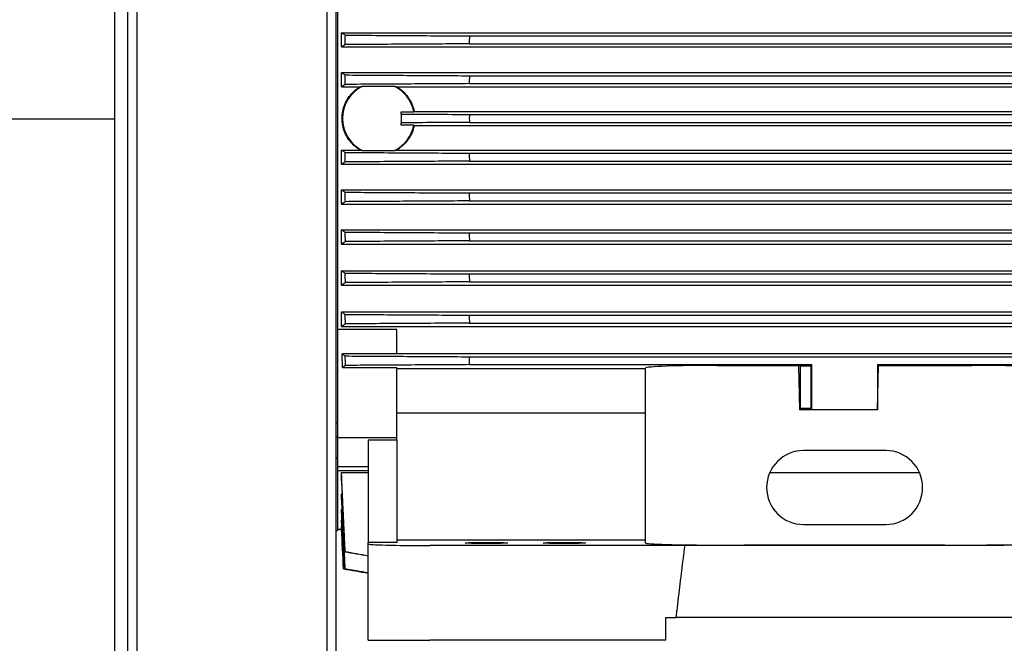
# Model space of a CAD drawing. Header units: inches. Extents: x 24 to 1128, y -69 to 748.
# Tile 126 of 256: x 185 to 204, y 277 to 289. Entities that reach past the tile are written whole.
import ezdxf

# ---------------------------------------------------------------- set-up
doc = ezdxf.new("R2010")
doc.units = ezdxf.units.IN
doc.header["$LTSCALE"] = 32
doc.header["$MEASUREMENT"] = 0
doc.layers.add('Visible (ANSI)', color=7, linetype='Continuous', lineweight=30)

msp = doc.modelspace()

# ---------------------------------------------------------------- linework, layer by layer
at = {"layer": 'Visible (ANSI)'}
for p, q in [((186.66537, 328.36164), (186.66537, 287.53536)), ((186.91537, 328.11249), (186.91537, 287.55588)), ((187.09937, 251.43677), (187.09937, 317.23717)), ((190.73137, 313.60517), (190.73137, 251.04617)), ((190.91537, 251.04617), (190.91537, 313.42117)), ((190.93604, 291.66217), (190.93604, 283.43017)), ((191.01478, 288.9167), (191.01478, 289.18864)), ((191.01478, 289.18864), (210.30612, 289.18864)), ((193.46628, 289.12778), (207.85462, 289.12778)), ((191.01478, 288.9167), (210.30612, 288.9167)), ((193.46495, 288.97571), (207.85595, 288.97571)), ((191.01478, 288.15381), (191.01478, 288.42457)), ((191.01478, 288.42457), (210.30612, 288.42457)), ((193.46602, 288.36478), (207.85487, 288.36478)), ((191.01478, 288.15381), (191.37694, 288.15381)), ((192.03473, 288.16081), (191.41215, 288.16081)), ((192.06994, 288.15381), (209.25095, 288.15381)), ((193.46537, 288.2127), (207.85553, 288.2127)), ((192.40855, 287.68137), (208.91235, 287.68137)), ((165.91537, 287.53536), (186.66537, 287.53536)), ((165.91537, 287.53536), (186.66537, 287.53536)), ((186.66537, 287.53536), (186.66537, 263.81822)), ((186.91537, 287.55588), (186.91537, 264.54675)), ((192.15651, 287.63027), (192.15651, 287.67514)), ((192.15651, 287.67514), (192.40024, 287.67514)), ((192.15651, 287.63027), (192.15651, 287.46207)), ((193.46572, 287.62221), (207.85517, 287.62221)), ((192.15651, 287.4172), (192.15651, 287.46207)), ((192.40024, 287.4172), (192.15651, 287.4172)), ((192.40855, 287.41097), (208.91235, 287.41097)), ((193.46572, 287.47013), (207.85517, 287.47013)), ((191.01478, 286.66777), (191.01478, 286.93853)), ((191.01478, 286.93853), (191.37694, 286.93853)), ((191.41215, 286.93152), (192.03473, 286.93152)), ((192.06994, 286.93853), (209.25095, 286.93853)), ((193.46537, 286.87964), (207.85553, 286.87964)), ((191.01478, 286.66777), (210.30612, 286.66777)), ((193.46602, 286.72756), (207.85487, 286.72756)), ((191.01478, 285.9037), (191.01478, 286.17564)), ((191.01478, 286.17564), (210.30612, 286.17564)), ((193.46495, 286.11663), (207.85595, 286.11663)), ((191.01478, 285.9037), (210.30612, 285.9037)), ((193.46628, 285.96456), (207.85462, 285.96456)), ((191.01478, 285.13753), (191.01478, 285.41157)), ((191.01478, 285.41157), (210.30612, 285.41157)), ((193.46446, 285.35203), (207.85643, 285.35203)), ((191.01478, 285.13753), (210.30612, 285.13753)), ((193.46647, 285.19996), (207.85443, 285.19996)), ((191.01478, 284.3484), (191.01478, 284.62572)), ((191.01478, 284.62572), (210.30612, 284.62572)), ((193.46389, 284.56514), (207.857, 284.56514)), ((191.01478, 284.3484), (210.30612, 284.3484)), ((193.46659, 284.41306), (207.85431, 284.41306)), ((191.01478, 283.55443), (191.01478, 283.83658)), ((191.01478, 283.83658), (210.30612, 283.83658)), ((193.46324, 283.77431), (207.85766, 283.77431)), ((191.01478, 283.55443), (210.30612, 283.55443)), ((193.46663, 283.62223), (207.85427, 283.62223)), ((192.07777, 283.49824), (190.93604, 283.49824)), ((190.93604, 283.43017), (190.93604, 281.42162)), ((192.07777, 283.03289), (192.07777, 283.49824)), ((192.07777, 283.03289), (191.02712, 283.03289)), ((192.07777, 283.04262), (209.24313, 283.04262)), ((193.46248, 282.97774), (207.85842, 282.97774)), ((191.03454, 282.7702), (192.07777, 282.7702)), ((192.07777, 281.42162), (192.07777, 282.7702)), ((193.46656, 282.82567), (199.79431, 282.82567)), ((198.2195, 282.81192), (199.77367, 282.81192)), ((199.77367, 282.81192), (199.79431, 282.82567)), ((199.77367, 282.81192), (199.79431, 281.96252)), ((199.79431, 282.82567), (200.03053, 282.82567)), ((199.81494, 282.80503), (199.79431, 282.82567)), ((199.81494, 281.98315), (199.81494, 282.80503)), ((199.81494, 282.80503), (200.00989, 282.80503)), ((200.00989, 282.80503), (200.03053, 282.82567)), ((200.00989, 282.80503), (200.00989, 281.98315)), ((200.03053, 281.96252), (200.03053, 282.82567)), ((201.29037, 282.82567), (207.85434, 282.82567)), ((201.29037, 282.82567), (201.311, 282.81192)), ((201.29037, 282.82567), (201.29037, 281.96252)), ((201.29037, 281.96252), (201.311, 282.81192)), ((201.311, 282.81192), (203.10139, 282.81192)), ((192.07777, 282.7534), (196.84155, 282.7534)), ((196.84155, 279.40776), (196.84155, 282.75973)), ((196.84155, 281.89318), (192.07777, 281.89318)), ((199.81494, 281.98315), (199.79431, 281.96252)), ((200.03053, 281.96252), (199.79431, 281.96252)), ((200.00989, 281.98315), (199.81494, 281.98315)), ((200.00989, 281.98315), (200.03053, 281.96252)), ((201.29037, 281.96252), (200.03053, 281.96252)), ((190.93604, 281.42162), (190.93604, 280.86485)), ((192.07777, 281.42162), (190.93604, 281.42162)), ((192.07777, 281.37624), (191.52659, 281.37624)), ((191.52659, 281.37624), (191.52659, 279.41911)), ((192.07777, 281.37624), (192.07777, 281.42162)), ((192.07777, 281.37624), (192.07777, 279.41911)), ((201.44785, 281.17853), (199.87305, 281.17853)), ((190.93604, 280.86485), (190.93604, 280.79471)), ((191.52659, 280.86485), (190.93604, 280.86485)), ((190.93604, 280.79471), (190.93604, 279.63897)), ((191.52659, 280.79233), (190.93604, 280.79233)), ((191.01478, 280.60073), (191.01478, 280.75897)), ((191.01478, 280.75897), (191.52659, 280.75897)), ((199.22604, 280.75897), (202.09486, 280.75897)), ((191.01478, 280.23367), (191.01478, 280.35085)), ((191.01478, 280.35085), (191.02658, 280.35085)), ((191.01478, 279.97016), (191.01478, 280.04711)), ((191.01478, 280.04711), (191.024, 280.04711)), ((191.01478, 279.79474), (191.01478, 279.84246)), ((191.01478, 279.84246), (191.02128, 279.84246)), ((199.87305, 279.7612), (201.44785, 279.7612)), ((190.93604, 279.63897), (190.91537, 279.63789)), ((190.93604, 279.67215), (191.01478, 279.67215)), ((191.01478, 279.69695), (191.01478, 279.71942)), ((191.01478, 279.71942), (191.01869, 279.71942)), ((191.01478, 279.67215), (191.01478, 279.67303)), ((191.01478, 279.67303), (191.01603, 279.67303)), ((191.01478, 279.67215), (191.05465, 278.91146)), ((192.07777, 279.41911), (191.52659, 279.41911)), ((191.52659, 279.38815), (191.52659, 279.41911)), ((191.52659, 277.54617), (191.52659, 279.38815)), ((196.84155, 279.46029), (192.07777, 279.46029)), ((197.59902, 279.35719), (192.70769, 279.35719)), ((198.2195, 279.3675), (203.10139, 279.3675)), ((191.05467, 278.91146), (191.05465, 278.91146)), ((197.23525, 277.54617), (197.23525, 277.97924)), ((197.23525, 277.97924), (197.4321, 277.97924)), ((203.88879, 277.97924), (197.4321, 277.97924)), ((191.52659, 277.54617), (192.70769, 277.54617)), ((197.23525, 277.54617), (192.70769, 277.54617))]:
    msp.add_line(p, q, dxfattribs=at)
for centre, radius, start, end in [((370.64597, 287.50297), 177.18715, 179.4745885, 179.5237664), ((366.8129, 287.54109), 173.34883, 179.7277512, 179.7780166), ((191.72344, 287.54617), 0.68898, 116.86007, 243.13993), ((191.72344, 287.54617), 0.68898, 10.788848, 63.13993), ((365.61416, 287.54617), 172.14846, 179.9746923, 180.0253077), ((191.72344, 287.54617), 0.68898, 296.86007, 349.211152), ((366.8129, 287.55125), 173.34883, 180.2219834, 180.2722488), ((370.64597, 287.58937), 177.18715, 180.4762336, 180.5254115), ((377.47187, 287.69965), 184.02238, 180.7309548, 180.7783084), ((388.31704, 287.94182), 194.8824, 180.9928005, 181.0375184), ((404.40023, 288.39684), 210.98763, 181.2553934, 181.2967016), ((428.18878, 289.20234), 234.80882, 181.5190435, 181.5561653), ((199.87305, 280.46986), 0.70866, 90, 270), ((201.44785, 280.46986), 0.70866, 270, 90)]:
    msp.add_arc(centre, radius, start, end, dxfattribs=at)
for centre, major_axis, ratio, start_param, end_param in [((362.29144, 287.50125), (-0.08834, 176.32462), 0.97102976, 1.56100174, 1.56203082), ((357.86895, 287.54088), (-0.00971, 172.32917), 0.96785145, 1.5658756, 1.56692848), ((357.86895, 287.55146), (0.00971, 172.32917), 0.96785145, 1.57466417, 1.57571706), ((362.29144, 287.59108), (0.08834, 176.32462), 0.97102976, 1.57956183, 1.58059092), ((370.09062, 287.70445), (0.35438, 183.39609), 0.97616102, 1.58542985, 1.58641935), ((382.26614, 287.94857), (1.12104, 194.51062), 0.98303462, 1.59378157, 1.59471465), ((399.78819, 288.39266), (3.40343, 210.69023), 0.990691, 1.60864765, 1.60950912), ((424.43682, 289.13892), (13.34579, 233.65248), 0.99743829, 1.65397313, 1.65474895), ((198.2195, 282.75973), (1.37795, 0), 0.03787648, 1.57079633, 3.14159265), ((203.10139, 282.75973), (1.37795, 0), 0.03787648, 0, 1.57079633), ((215.34533, 383.65772), (-38.84522, -97.3801), 0.99558784, 0.14499024, 0.14519378), ((215.34533, 279.6057), (-104.44251, -9.14311), 0.03476669, 4.94523627, 4.94543981), ((192.70769, 279.38815), (1.1811, 0), 0.02621287, 3.14159274, 4.71238898), ((198.2195, 279.40776), (-1.37795, 0), 0.02921664, 0, 1.57079633), ((203.10139, 279.40776), (-1.37795, 0), 0.02921664, 1.57079633, 3.14159265), ((399.78819, 307.90236), (-208.75665, -28.6813), 0.00219871, 6.26047447, 6.26133594), ((200.66045, 278.97577), (-14.88408, 0), 0.02618592, 4.50522531, 4.91955265), ((348.20859, 321.96489), (-157.15393, -43.05387), 0.00001752, 6.27803447, 6.27914798), ((354.85997, 320.72632), (-163.80538, -41.81673), 0.00014191, 6.27345067, 6.27452399), ((366.08535, 318.4117), (-175.03124, -39.50475), 0.00046338, 6.26909223, 6.27009959), ((382.38503, 314.59781), (-191.33242, -35.69518), 0.0010536, 6.26494763, 6.26588012)]:
    msp.add_ellipse(centre, major_axis=major_axis, ratio=ratio, start_param=start_param, end_param=end_param, dxfattribs=at)
for centre in [(193.79037, 279.4075), (195.28643, 279.4075)]:
    msp.add_ellipse(centre, major_axis=(0.40492, 0), ratio=0.02618592, dxfattribs=at)
for points, weights, degree in [([(191.08233, 289.14247), (191.04586, 289.16731), (191.01478, 289.18864)], [1.04225916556, 1.11214837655, 1.17956896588], 2), ([(191.01478, 288.9167), (191.0453, 288.93722), (191.08079, 288.96103)], [1.19580139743, 1.12292628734, 1.04861019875], 2), ([(191.08189, 288.37947), (191.04576, 288.40371), (191.01478, 288.42457)], [1.04519705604, 1.12011985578, 1.19349800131], 2), ([(191.37694, 288.15381), (191.39459, 288.1575), (191.41215, 288.16081)], [1.00052735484, 1.0019440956, 1.00322027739], 2), ([(192.03473, 288.16081), (192.05229, 288.1575), (192.06994, 288.15381)], [1.00321977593, 1.00194359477, 1.00052685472], 2), ([(191.41215, 286.93152), (191.39459, 286.93484), (191.37694, 286.93853)], [1.00322027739, 1.0019440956, 1.00052735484], 2), ([(192.06994, 286.93853), (192.05229, 286.93484), (192.03473, 286.93152)], [1.00052735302, 1.00194409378, 1.00322027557], 2), ([(191.01478, 286.66777), (191.04576, 286.68862), (191.08189, 286.71287)], [1.19349800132, 1.12011985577, 1.04519705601], 2), ([(191.08079, 286.13131), (191.0453, 286.15512), (191.01478, 286.17564)], [1.04861019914, 1.12292628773, 1.19580139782], 2), ([(191.01478, 285.9037), (191.04586, 285.92503), (191.08233, 285.94986)], [1.17956896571, 1.11214837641, 1.04225916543], 2), ([(191.08049, 285.36671), (191.04509, 285.39079), (191.01478, 285.41157)], [1.04653355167, 1.11502423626, 1.18120697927], 2), ([(191.01478, 285.13753), (191.04592, 285.15958), (191.08281, 285.18526)], [1.16745672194, 1.10516338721, 1.03946166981], 2), ([(191.08021, 284.57982), (191.04483, 284.60446), (191.01478, 284.62572)], [1.04441170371, 1.10787831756, 1.16816423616], 2), ([(191.01478, 284.3484), (191.04592, 284.37146), (191.08335, 284.39835)], [1.15652631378, 1.0988548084, 1.03670498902], 2), ([(191.07999, 283.78899), (191.04452, 283.81453), (191.01478, 283.83658)], [1.0422886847, 1.10154062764, 1.15666365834], 2), ([(191.01478, 283.55443), (191.04581, 283.57892), (191.08394, 283.60751)], [1.14680766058, 1.09331136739, 1.03403279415], 2), ([(191.03454, 282.7702), (191.03072, 282.90268), (191.02712, 283.03289)], [1.11866819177, 1.12408065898, 1.12922777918], 2), ([(191.07981, 282.99244), (191.05142, 283.01384), (191.02712, 283.03289)], [1.03952749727, 1.08335399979, 1.12391584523], 2), ([(191.03454, 282.7702), (191.05752, 282.78946), (191.08459, 282.81094)], [1.10570106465, 1.0703095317, 1.03141966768], 2), ([(190.93604, 281.43584), (190.9257, 281.43547), (190.91537, 281.43509)], [0.99999999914, 0.99999999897, 0.99999999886], 2), ([(190.93604, 281.03853), (190.9257, 281.03764), (190.91537, 281.03675)], [0.999999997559, 0.999999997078, 0.999999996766], 2), ([(191.08394, 279.23888), (191.04581, 280.05769), (191.01478, 280.75897)], [1.03403279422, 1.09331136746, 1.14680766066], 2), ([(191.01478, 280.60073), (191.04452, 279.96923), (191.07999, 279.23793)], [1.15666365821, 1.10154062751, 1.04228868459], 2), ([(191.08374, 278.91224), (191.04608, 279.68702), (191.01478, 280.35085)], [1.03669165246, 1.09920015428, 1.15718368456], 2), ([(191.01478, 280.23367), (191.04499, 279.6214), (191.0806, 278.91146)], [1.16887895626, 1.10824226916, 1.04439023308], 2), ([(191.07123, 278.91201), (191.041, 279.5159), (191.01478, 280.04711)], [1.04004163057, 1.09441503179, 1.14638317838], 2), ([(191.01478, 279.97016), (191.04006, 279.47333), (191.06885, 278.91139)], [1.15784781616, 1.10336022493, 1.04724619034], 2), ([(191.0623, 278.91179), (191.03717, 279.40246), (191.01478, 279.84246)], [1.0435987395, 1.09265502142, 1.14044062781], 2), ([(197.4321, 277.97924), (197.48767, 278.45074), (197.54331, 278.91007), (197.59902, 279.35719)], [1, 0.999989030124, 0.999989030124, 1], 3)]:
    msp.add_rational_spline(points, weights, degree=degree, dxfattribs=at)
for points, knots in [([(191.08233, 289.14247), (191.47966, 289.14003), (191.87698, 289.13758), (192.67163, 289.13268), (193.06895, 289.13023), (193.46628, 289.12778)], [0, 0, 0, 0, 3.07444941, 3.07444941, 6.14889604, 6.14889604, 6.14889604, 6.14889604]), ([(193.46495, 288.97571), (193.0676, 288.97326), (192.67022, 288.97081), (191.87552, 288.96592), (191.47814, 288.96347), (191.08079, 288.96103)], [0, 0, 0, 0, 3.07453979, 3.07453979, 6.14907961, 6.14907961, 6.14907961, 6.14907961]), ([(191.08189, 288.37947), (191.47924, 288.37702), (192.27396, 288.37212), (193.06867, 288.36723), (193.46602, 288.36478)], [0, 0, 0, 0, 3.07465094, 6.14929886, 6.14929886, 6.14929886, 6.14929886]), ([(191.37694, 286.93853), (191.36206, 286.94706), (191.34754, 286.9561), (191.29532, 286.99135), (191.26032, 287.02053), (191.19839, 287.08269), (191.16935, 287.11779), (191.11816, 287.19419), (191.09602, 287.23549), (191.06045, 287.32164), (191.047, 287.36656), (191.02937, 287.45687), (191.02518, 287.50227), (191.02518, 287.59007), (191.02937, 287.63547), (191.047, 287.72578), (191.06045, 287.7707), (191.09602, 287.85685), (191.11816, 287.89815), (191.16935, 287.97455), (191.19839, 288.00965), (191.26032, 288.0718), (191.29532, 288.10099), (191.34754, 288.13624), (191.36206, 288.14528), (191.37694, 288.15381)], [-4.4735516, -4.4735516, -4.4735516, -4.4735516, -4.34983194, -4.34983194, -4.01511877, -4.01511877, -3.68058551, -3.68058551, -3.34605225, -3.34605225, -3.01151899, -3.01151899, -2.67698572, -2.67698572, -2.34245246, -2.34245246, -2.0079192, -2.0079192, -1.67338594, -1.67338594, -1.33885267, -1.33885267, -1.0041395, -1.0041395, -0.88041985, -0.88041985, -0.88041985, -0.88041985]), ([(193.46537, 288.2127), (193.06799, 288.21026), (192.67062, 288.20781), (191.87588, 288.20292), (191.4785, 288.20047), (191.08113, 288.19802)], [0, 0, 0, 0, 3.07473715, 3.07473715, 6.14947431, 6.14947431, 6.14947431, 6.14947431]), ([(192.06994, 288.15381), (192.11335, 288.12894), (192.15362, 288.09974), (192.19077, 288.0662), (192.20934, 288.04943), (192.2272, 288.03147), (192.24388, 288.01278), (192.26055, 287.9941), (192.27612, 287.97464), (192.29061, 287.95442), (192.30242, 287.93793), (192.31351, 287.92093), (192.32388, 287.90343), (192.32623, 287.89947), (192.32853, 287.89549), (192.3308, 287.89147), (192.33695, 287.8806), (192.34283, 287.86954), (192.34843, 287.85827), (192.35345, 287.84818), (192.35824, 287.83793), (192.36276, 287.82761), (192.36328, 287.82641), (192.3638, 287.82522), (192.36432, 287.82402), (192.38421, 287.77792), (192.39893, 287.73036), (192.40855, 287.68137)], [0.0784940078, 0.0784940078, 0.0784940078, 0.0784940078, 0.0822876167, 0.0822876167, 0.0822876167, 0.0841844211, 0.0841844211, 0.0841844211, 0.0860812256, 0.0860812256, 0.0860812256, 0.0876282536, 0.0876282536, 0.0876282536, 0.08797803, 0.08797803, 0.08797803, 0.0889264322, 0.0889264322, 0.0889264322, 0.0897762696, 0.0897762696, 0.0897762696, 0.0898748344, 0.0898748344, 0.0898748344, 0.0936684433, 0.0936684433, 0.0936684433, 0.0936684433]), ([(192.15651, 287.63027), (192.37471, 287.62893), (192.59291, 287.62758), (193.02932, 287.6249), (193.24752, 287.62355), (193.46572, 287.62221)], [0.000001, 0.000001, 0.000001, 0.000001, 1.68838067, 1.68838067, 3.37676035, 3.37676035, 3.37676035, 3.37676035]), ([(192.40855, 287.41097), (192.39974, 287.36612), (192.38636, 287.32151), (192.35094, 287.23566), (192.32882, 287.19437), (192.27769, 287.118), (192.24868, 287.08291), (192.18679, 287.02073), (192.15177, 286.99151), (192.09947, 286.95619), (192.08489, 286.9471), (192.06994, 286.93853)], [-7.69460957, -7.69460957, -7.69460957, -7.69460957, -7.36230015, -7.36230015, -7.02797143, -7.02797143, -6.69364271, -6.69364271, -6.3587249, -6.3587249, -6.23442308, -6.23442308, -6.23442308, -6.23442308]), ([(193.46572, 287.47013), (193.24752, 287.46879), (193.02932, 287.46744), (192.59291, 287.46476), (192.37471, 287.46341), (192.15651, 287.46207)], [0, 0, 0, 0, 1.68837967, 1.68837967, 3.37675935, 3.37675935, 3.37675935, 3.37675935]), ([(191.08113, 286.89431), (191.4785, 286.89187), (191.87588, 286.88942), (192.67062, 286.88453), (193.06799, 286.88208), (193.46537, 286.87964)], [0, 0, 0, 0, 3.07473866, 3.07473866, 6.14947431, 6.14947431, 6.14947431, 6.14947431]), ([(191.08079, 286.13131), (191.47814, 286.12886), (191.87552, 286.12642), (192.67022, 286.12153), (193.0676, 286.11908), (193.46495, 286.11663)], [0, 0, 0, 0, 3.07453993, 3.07453993, 6.14907395, 6.14907395, 6.14907395, 6.14907395]), ([(193.46628, 285.96456), (193.06895, 285.96211), (192.67163, 285.95966), (191.87698, 285.95476), (191.47966, 285.95231), (191.08233, 285.94986)], [0, 0, 0, 0, 3.07444802, 3.07444802, 6.14889604, 6.14889604, 6.14889604, 6.14889604]), ([(191.08049, 285.36671), (191.47781, 285.36427), (191.87516, 285.36182), (192.6698, 285.35693), (193.06715, 285.35448), (193.46446, 285.35203)], [0, 0, 0, 0, 3.07434214, 3.07434214, 6.14867972, 6.14867972, 6.14867972, 6.14867972]), ([(193.46647, 285.19996), (193.0692, 285.19751), (192.67191, 285.19506), (191.87737, 285.19016), (191.48009, 285.18771), (191.08281, 285.18526)], [0, 0, 0, 0, 3.07408921, 3.07408921, 6.14818069, 6.14818069, 6.14818069, 6.14818069]), ([(191.08021, 284.57982), (191.4775, 284.57738), (191.87479, 284.57493), (192.66934, 284.57004), (193.06663, 284.56759), (193.46389, 284.56514)], [0, 0, 0, 0, 3.07400873, 3.07400873, 6.14801435, 6.14801435, 6.14801435, 6.14801435]), ([(193.46659, 284.41306), (193.06939, 284.41061), (192.67218, 284.40816), (191.87777, 284.40326), (191.48056, 284.40081), (191.08335, 284.39835)], [0, 0, 0, 0, 3.07363819, 3.07363819, 6.14727905, 6.14727905, 6.14727905, 6.14727905]), ([(191.07999, 283.78899), (191.4772, 283.78655), (191.87442, 283.7841), (192.66883, 283.77921), (193.06604, 283.77676), (193.46324, 283.77431)], [0, 0, 0, 0, 3.07352424, 3.07352424, 6.14704694, 6.14704694, 6.14704694, 6.14704694]), ([(193.46663, 283.62223), (193.06952, 283.61978), (192.6724, 283.61732), (191.87818, 283.61242), (191.48106, 283.60996), (191.08394, 283.60751)], [0, 0, 0, 0, 3.07303087, 3.07303087, 6.14606472, 6.14606472, 6.14606472, 6.14606472]), ([(191.07981, 282.99244), (191.47694, 282.98999), (191.87406, 282.98754), (192.66828, 282.98265), (193.06538, 282.9802), (193.46248, 282.97774)], [0.00000001, 0.00000001, 0.00000001, 0.00000001, 3.07285421, 3.07285421, 6.14570848, 6.14570848, 6.14570848, 6.14570848]), ([(193.46656, 282.82567), (193.06957, 282.82321), (192.67258, 282.82075), (191.87859, 282.81584), (191.48159, 282.81339), (191.08459, 282.81094)], [0, 0, 0, 0, 3.0722279, 3.0722279, 6.14445907, 6.14445907, 6.14445907, 6.14445907])]:
    msp.add_open_spline(points, degree=3, knots=knots, dxfattribs=at)
for points in [[(191.01478, 288.15381), (191.03689, 288.16855), (191.05901, 288.18329), (191.08113, 288.19802)], [(192.40855, 287.68137), (192.40578, 287.67929), (192.40301, 287.67721), (192.40024, 287.67514)], [(192.40024, 287.4172), (192.40301, 287.41512), (192.40578, 287.41305), (192.40855, 287.41097)], [(191.08113, 286.89431), (191.05901, 286.90905), (191.03689, 286.92379), (191.01478, 286.93853)], [(193.46602, 286.72756), (193.06867, 286.72511), (192.27396, 286.72022), (191.47924, 286.71532), (191.08189, 286.71287)], [(191.01478, 279.79474), (191.03007, 279.50028), (191.04537, 279.20582), (191.06069, 278.91136)], [(191.05674, 278.9116), (191.04274, 279.18088), (191.02875, 279.45015), (191.01478, 279.71942)], [(191.01478, 279.69695), (191.0285, 279.43509), (191.04222, 279.17324), (191.05594, 278.91138)], [(191.05467, 278.91146), (191.04137, 279.16532), (191.02807, 279.41917), (191.01478, 279.67303)], [(191.52659, 279.15917), (191.37772, 279.18543), (191.22886, 279.21168), (191.07999, 279.23793)], [(191.08394, 279.23888), (191.23149, 279.21279), (191.37904, 279.1867), (191.52659, 279.1606)], [(191.05467, 278.91146), (191.21198, 278.88373), (191.36928, 278.85599), (191.52659, 278.82825)], [(191.52659, 278.82841), (191.3697, 278.85607), (191.21282, 278.88372), (191.05594, 278.91138)], [(191.05674, 278.9116), (191.21336, 278.88398), (191.36997, 278.85635), (191.52659, 278.82872)], [(191.52659, 278.82923), (191.37129, 278.85661), (191.21598, 278.88398), (191.06069, 278.91136)], [(191.0623, 278.91179), (191.21706, 278.88448), (191.37183, 278.85717), (191.52659, 278.82985)], [(191.52659, 278.8307), (191.37401, 278.8576), (191.22143, 278.8845), (191.06885, 278.91139)], [(191.07123, 278.91201), (191.22302, 278.88521), (191.3748, 278.85841), (191.52659, 278.8316)], [(191.52659, 278.83284), (191.37793, 278.85905), (191.22926, 278.88526), (191.0806, 278.91146)], [(191.08374, 278.91224), (191.23135, 278.88616), (191.37897, 278.86008), (191.52659, 278.834)]]:
    msp.add_open_spline(points, degree=3, dxfattribs=at)

doc.saveas('drawing.dxf')
